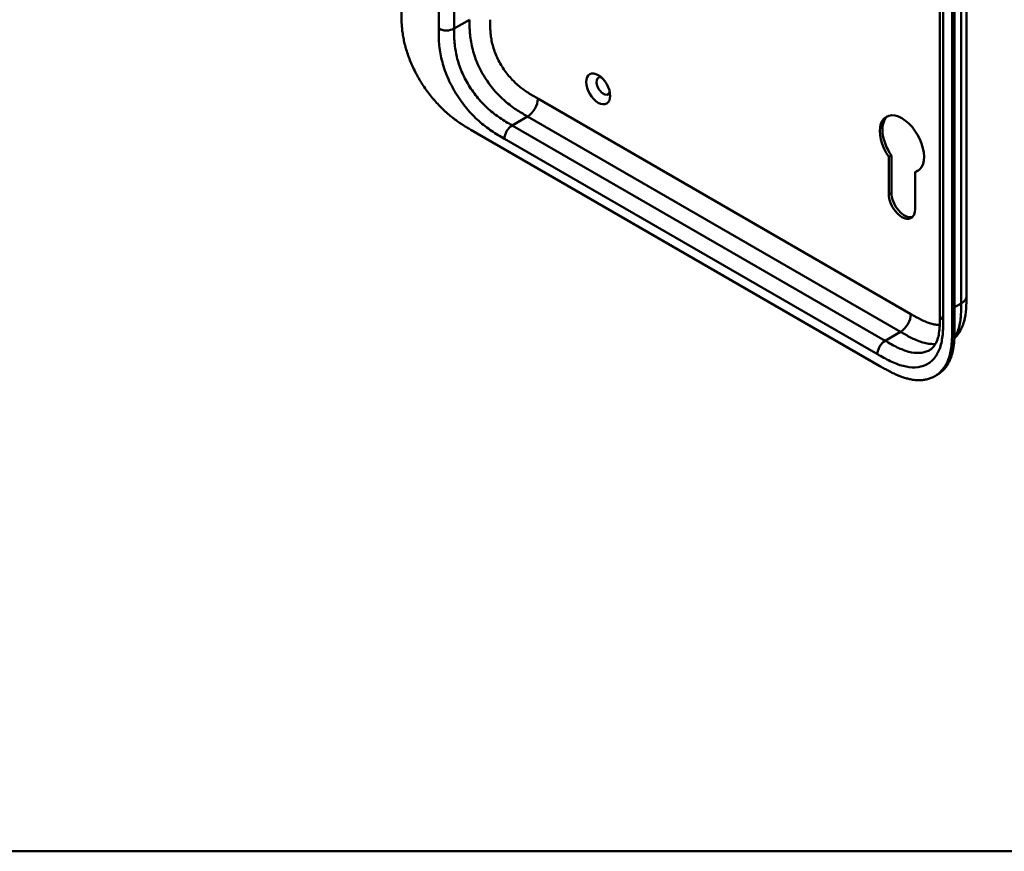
# Model space of a CAD drawing. Header units: millimetres. Extents: x 20 to 833, y 20 to 574.
# Tile 1 of 10: x 128 to 236, y 20 to 111. Entities that reach past the tile are written whole.
import ezdxf

# ---------------------------------------------------------------- set-up
doc = ezdxf.new("R2010")
doc.units = ezdxf.units.MM
doc.header["$LTSCALE"] = 2
for name, color, linetype, lineweight in [('Sichtbare Kanten(DIN)', 7, 'Continuous', 50), ('Sichtbare tangentiale Kanten(DIN)', 7, 'Continuous', 50), ('Skizziergeometrie(DIN)', 7, 'Continuous', 50)]:
    doc.layers.add(name, color=color, linetype=linetype, lineweight=lineweight)

# ---------------------------------------------------------------- blocks, each defined once
blk = doc.blocks.new('Ränder Standardrahmen')
at = {"layer": 'Skizziergeometrie(DIN)', "flags": 128}
blk.add_lwpolyline([(10, 10), (10, 287), (410, 287), (410, 10), (10, 10)], dxfattribs=at)

msp = doc.modelspace()

# ---------------------------------------------------------------- linework, layer by layer
at = {"layer": 'Sichtbare Kanten(DIN)'}
for p, q in [((229.33, 78.88), (229.33, 140.748)), ((230.672, 77.492), (230.672, 140.013)), ((230.946, 140.171), (230.946, 77.65)), ((177.791, 99.275), (222.741, 73.323)), ((223.714, 96.301), (223.997, 96.464)), ((223.714, 92.194), (223.714, 96.301)), ((223.997, 96.464), (223.997, 92.357)), ((226.599, 94.635), (226.882, 94.798)), ((226.599, 94.635), (226.599, 90.528)), ((232.248, 81.003), (232.248, 81.003)), ((229.33, 78.88), (229.33, 78.88)), ((228.763, 72.204), (229.037, 72.363))]:
    msp.add_line(p, q, dxfattribs=at)
msp.add_ellipse((191.781, 103.772), major_axis=(-0.93, 1.611), ratio=0.5773503, dxfattribs=at)
for centre, major_axis, start_param, end_param in [((192.347, 104.098), (-0.53, 0.918), 5.8272815, 9.8806818), ((225.156, 97.73), (-1.72, 2.979), 2.9909631, 8.0045316), ((225.439, 97.893), (-1.72, 2.979), 0.0823146, 1.7213463), ((225.439, 97.893), (1.72, -2.979), 6.1325557, 6.2008707), ((225.156, 91.361), (1.02, -1.767), 3.9269908, 7.0685835), ((225.439, 91.524), (1.02, -1.767), 3.9269908, 6.1440888)]:
    msp.add_ellipse(centre, major_axis=major_axis, ratio=0.5773503, start_param=start_param, end_param=end_param, dxfattribs=at)
for points, knots in [([(232.248, 142.871), (232.248, 131.984), (232.248, 121.097), (232.248, 100.475), (232.248, 90.739), (232.248, 81.003)], [0, 0, 0, 0, 10, 10, 18.9431405, 18.9431405, 18.9431405, 18.9431405]), ([(170.143, 112.438), (170.143, 112.257), (170.144, 111.892), (170.153, 111.425), (170.175, 110.946), (170.204, 110.554), (170.259, 110.052), (170.32, 109.641), (170.418, 109.116), (170.516, 108.687), (170.664, 108.144), (170.801, 107.703), (170.999, 107.148), (171.177, 106.702), (171.423, 106.145), (171.639, 105.701), (171.931, 105.152), (172.182, 104.719), (172.514, 104.189), (172.794, 103.775), (173.159, 103.274), (173.463, 102.886), (173.855, 102.422), (174.177, 102.068), (174.587, 101.648), (174.921, 101.331), (175.342, 100.959), (175.682, 100.68), (176.107, 100.356), (176.447, 100.114), (176.871, 99.832), (177.292, 99.568), (177.626, 99.371), (177.791, 99.275)], [0.02325842, 0.02325842, 0.02325842, 0.02325842, 0.06395557, 0.10465272, 0.12500129, 0.16569844, 0.18604701, 0.22674416, 0.24709273, 0.28778988, 0.30813845, 0.3488356, 0.36918417, 0.40988132, 0.43022989, 0.47092704, 0.49127561, 0.53197276, 0.55232133, 0.59301848, 0.61336705, 0.6540642, 0.67441277, 0.71510992, 0.73545849, 0.77615564, 0.79650421, 0.83720136, 0.85754993, 0.89824708, 0.91859565, 0.9592928, 0.99998994, 0.99998994, 0.99998994, 0.99998994]), ([(232.248, 81.003), (232.248, 80.099), (232.233, 79.123), (231.849, 77.774), (231.659, 77.337), (231.263, 76.735), (231.102, 76.534), (230.922, 76.351)], [0, 0, 0, 0, 0.8314943, 0.8314943, 1.2497137, 1.2497137, 1.4776959, 1.4776959, 1.4776959, 1.4776959]), ([(228.214, 75.086), (228.403, 75.195), (228.574, 75.347), (228.855, 75.744), (228.971, 75.975), (229.199, 76.661), (229.28, 77.183), (229.329, 78.112), (229.33, 78.492), (229.33, 78.88)], [0, 0, 0, 0, 0.4542191, 0.4542191, 0.8342826, 0.8342826, 1.3971655, 1.3971655, 1.7532148, 1.7532148, 1.7532148, 1.7532148]), ([(222.741, 73.323), (222.91, 73.225), (223.208, 73.054), (223.55, 72.864), (223.808, 72.727), (223.981, 72.638), (224.197, 72.531), (224.369, 72.449), (224.585, 72.351), (224.758, 72.278), (225.017, 72.175), (225.274, 72.081), (225.616, 71.975), (225.869, 71.91), (226.12, 71.856), (226.286, 71.827), (226.533, 71.793), (226.775, 71.771), (227.132, 71.763), (227.44, 71.782), (227.812, 71.839), (228.098, 71.912), (228.44, 72.036), (228.699, 72.162), (229.005, 72.352), (229.234, 72.531), (229.498, 72.786), (229.691, 73.016), (229.888, 73.302), (230.006, 73.508), (230.114, 73.725), (230.181, 73.875), (230.258, 74.069), (230.315, 74.229), (230.379, 74.436), (230.425, 74.605), (230.486, 74.866), (230.538, 75.134), (230.591, 75.504), (230.62, 75.788), (230.641, 76.075), (230.652, 76.269), (230.662, 76.513), (230.667, 76.708), (230.67, 76.954), (230.672, 77.199), (230.672, 77.394), (230.672, 77.492)], [0.00000945, 0.00000945, 0.00000945, 0.00000945, 0.04167564, 0.07292528, 0.08334182, 0.10417491, 0.11459146, 0.13542455, 0.1458411, 0.16667419, 0.17709074, 0.20834038, 0.22917347, 0.26042311, 0.27083965, 0.29167275, 0.30208929, 0.33333893, 0.35417202, 0.39583821, 0.4166713, 0.45833749, 0.47917058, 0.52083676, 0.54166985, 0.58333604, 0.60416913, 0.64583532, 0.66666841, 0.69791805, 0.70833459, 0.72916769, 0.73958423, 0.76041733, 0.77083387, 0.79166696, 0.80208351, 0.83333315, 0.85416624, 0.88541588, 0.89583243, 0.91666552, 0.92708206, 0.94791516, 0.9583317, 0.9791648, 0.99999789, 0.99999789, 0.99999789, 0.99999789]), ([(230.946, 77.65), (230.946, 77.553), (230.946, 77.357), (230.945, 77.112), (230.941, 76.867), (230.936, 76.671), (230.926, 76.427), (230.916, 76.234), (230.894, 75.946), (230.866, 75.662), (230.812, 75.293), (230.761, 75.024), (230.699, 74.764), (230.653, 74.594), (230.589, 74.387), (230.533, 74.227), (230.455, 74.033), (230.388, 73.883), (230.28, 73.666), (230.162, 73.461), (229.966, 73.174), (229.772, 72.945), (229.508, 72.689), (229.28, 72.512), (229.098, 72.398), (229.037, 72.363)], [-0.99999789, -0.99999789, -0.99999789, -0.99999789, -0.9791648, -0.9583317, -0.94791516, -0.92708206, -0.91666552, -0.89583243, -0.88541588, -0.85416624, -0.83333315, -0.80208351, -0.79166696, -0.77083387, -0.76041733, -0.73958423, -0.72916769, -0.70833459, -0.69791805, -0.66666841, -0.64583532, -0.60416913, -0.58333604, -0.54166985, -0.5212127, -0.5212127, -0.5212127, -0.5212127])]:
    msp.add_open_spline(points, degree=3, knots=knots, dxfattribs=at)
at = {"layer": 'Sichtbare tangentiale Kanten(DIN)'}
for p, q in [((174.245, 110.396), (174.245, 172.265)), ((175.942, 172.265), (175.942, 110.396)), ((229.682, 140.258), (229.682, 78.39)), ((175.942, 110.396), (177.639, 111.376)), ((185.145, 102.704), (226.136, 79.038)), ((184.014, 100.744), (182.317, 99.765)), ((184.014, 100.744), (225.004, 77.078)), ((182.317, 99.765), (223.307, 76.099)), ((222.459, 74.629), (181.468, 98.295)), ((223.714, 92.194), (223.997, 92.357)), ((230.946, 79.773), (231.662, 80.186)), ((225.004, 77.078), (223.307, 76.099)), ((230.672, 77.492), (230.946, 77.65))]:
    msp.add_line(p, q, dxfattribs=at)
for points, degree in [([(231.662, 80.186), (231.662, 111.12), (231.662, 142.054)], 2), ([(174.245, 110.396), (174.713, 110.126), (175.473, 110.126), (175.942, 110.396)], 3), ([(185.145, 102.704), (185.145, 101.983), (184.638, 101.105), (184.014, 100.744)], 3), ([(182.317, 99.765), (181.848, 99.494), (181.468, 98.836), (181.468, 98.295)], 3), ([(231.662, 80.186), (232.052, 80.412), (232.248, 80.707), (232.248, 81.003)], 3), ([(226.136, 79.038), (226.136, 78.317), (225.629, 77.439), (225.004, 77.078)], 3), ([(229.33, 78.88), (229.33, 78.702), (229.448, 78.525), (229.682, 78.39)], 3), ([(223.307, 76.099), (222.838, 75.828), (222.459, 75.17), (222.459, 74.629)], 3)]:
    msp.add_open_spline(points, degree=degree, dxfattribs=at)
for points, knots in [([(181.468, 98.295), (181.24, 98.426), (180.774, 98.696), (180.061, 99.145), (179.347, 99.657), (178.409, 100.435), (177.284, 101.598), (176.098, 103.253), (175.156, 105.082), (174.636, 106.646), (174.39, 107.862), (174.285, 108.747), (174.245, 109.597), (174.245, 110.135), (174.245, 110.396)], [0, 0, 0, 0, 0.2435028, 0.4870041, 0.7305055, 0.9740068, 1.4610095, 1.9480122, 2.4350149, 2.9220176, 3.1655189, 3.4090202, 3.6525216, 3.8960229, 3.8960229, 3.8960229, 3.8960229]), ([(175.942, 110.396), (175.942, 110.135), (175.942, 109.618), (175.979, 108.843), (176.072, 108.065), (176.284, 107.019), (176.725, 105.694), (177.525, 104.14), (178.539, 102.724), (179.51, 101.719), (180.336, 101.034), (180.976, 100.574), (181.637, 100.157), (182.089, 99.896), (182.317, 99.765)], [0, 0, 0, 0, 0.2435013, 0.4870027, 0.730504, 0.9740054, 1.4610081, 1.9480107, 2.4350134, 2.9220161, 3.1655175, 3.4090188, 3.6525201, 3.8960223, 3.8960223, 3.8960223, 3.8960223]), ([(177.639, 111.376), (177.639, 111.181), (177.639, 110.977), (177.645, 110.546), (177.652, 110.318), (177.682, 109.839), (177.705, 109.588), (177.773, 109.066), (177.82, 108.794), (177.942, 108.232), (178.019, 107.942), (178.203, 107.352), (178.312, 107.054), (178.558, 106.46), (178.695, 106.165), (178.995, 105.585), (179.158, 105.301), (179.502, 104.752), (179.684, 104.487), (180.062, 103.979), (180.258, 103.736), (180.662, 103.276), (180.869, 103.058), (181.286, 102.652), (181.496, 102.464), (181.911, 102.117), (182.116, 101.958), (182.519, 101.666), (182.717, 101.531), (183.105, 101.282), (183.294, 101.166), (183.66, 100.948), (183.838, 100.846), (184.014, 100.744)], [0.0000002, 0.0000002, 0.0000002, 0.0000002, 0.1831963, 0.1831963, 0.378667, 0.378667, 0.5871988, 0.5871988, 0.8091499, 0.8091499, 1.0441196, 1.0441196, 1.2905728, 1.2905728, 1.5455717, 1.5455717, 1.8048476, 1.8048476, 2.0633634, 2.0633634, 2.3162239, 2.3162239, 2.5595182, 2.5595182, 2.7907362, 2.7907362, 3.0087154, 3.0087154, 3.2133189, 3.2133189, 3.4050615, 3.4050615, 3.5848282, 3.5848282, 3.5848282, 3.5848282]), ([(179.902, 111.376), (179.902, 111.299), (179.902, 111.223), (179.902, 111.146), (179.902, 111.099), (179.902, 111.052), (179.902, 111.004), (179.902, 110.981), (179.903, 110.957), (179.903, 110.934), (179.903, 110.887), (179.904, 110.839), (179.905, 110.792), (179.905, 110.767), (179.905, 110.742), (179.906, 110.717), (179.906, 110.691), (179.907, 110.666), (179.907, 110.641), (179.909, 110.591), (179.91, 110.54), (179.912, 110.487), (179.915, 110.385), (179.92, 110.286), (179.926, 110.183), (179.926, 110.18), (179.927, 110.178), (179.927, 110.175), (179.94, 109.966), (179.958, 109.763), (179.986, 109.555), (179.986, 109.552), (179.986, 109.549), (179.987, 109.546), (180.015, 109.336), (180.051, 109.123), (180.098, 108.907), (180.098, 108.905), (180.099, 108.904), (180.099, 108.902), (180.147, 108.682), (180.206, 108.458), (180.276, 108.235), (180.347, 108.01), (180.43, 107.781), (180.523, 107.556), (180.616, 107.329), (180.722, 107.102), (180.836, 106.881), (180.951, 106.66), (181.076, 106.44), (181.209, 106.228), (181.342, 106.017), (181.483, 105.811), (181.63, 105.613), (181.777, 105.416), (181.931, 105.226), (182.089, 105.045), (182.247, 104.865), (182.412, 104.692), (182.577, 104.531), (182.578, 104.53), (182.579, 104.529), (182.58, 104.528), (182.744, 104.368), (182.913, 104.217), (183.082, 104.075), (183.084, 104.074), (183.085, 104.073), (183.087, 104.071), (183.254, 103.932), (183.421, 103.802), (183.591, 103.679), (183.594, 103.677), (183.596, 103.675), (183.599, 103.673), (183.767, 103.552), (183.933, 103.439), (184.107, 103.326), (184.11, 103.325), (184.112, 103.324), (184.114, 103.322), (184.2, 103.267), (184.283, 103.214), (184.369, 103.162), (184.456, 103.108), (184.543, 103.056), (184.631, 103.004), (184.803, 102.902), (184.974, 102.803), (185.145, 102.704)], [0, 0, 0, 0, 0.0706021, 0.0706021, 0.0706021, 0.1137345, 0.1137345, 0.1137345, 0.1353008, 0.1353008, 0.1353008, 0.1784332, 0.1784332, 0.1784332, 0.2012935, 0.2012935, 0.2012935, 0.2241537, 0.2241537, 0.2241537, 0.2698741, 0.2698741, 0.2698741, 0.3591194, 0.3591194, 0.3591194, 0.3613149, 0.3613149, 0.3613149, 0.5416681, 0.5416681, 0.5416681, 0.544386, 0.544386, 0.544386, 0.7261845, 0.7261845, 0.7261845, 0.7275109, 0.7275109, 0.7275109, 0.9125996, 0.9125996, 0.9125996, 1.0994646, 1.0994646, 1.0994646, 1.2874424, 1.2874424, 1.2874424, 1.4758528, 1.4758528, 1.4758528, 1.6636517, 1.6636517, 1.6636517, 1.8511233, 1.8511233, 1.8511233, 2.0385317, 2.0385317, 2.0385317, 2.0396163, 2.0396163, 2.0396163, 2.2247423, 2.2247423, 2.2247423, 2.2263922, 2.2263922, 2.2263922, 2.408543, 2.408543, 2.408543, 2.4113526, 2.4113526, 2.4113526, 2.5914161, 2.5914161, 2.5914161, 2.5935787, 2.5935787, 2.5935787, 2.6828378, 2.6828378, 2.6828378, 2.7746209, 2.7746209, 2.7746209, 2.9561272, 2.9561272, 2.9561272, 2.9561272]), ([(230.928, 76.481), (231.009, 76.597), (231.083, 76.722), (231.149, 76.853), (231.247, 77.047), (231.329, 77.257), (231.395, 77.478), (231.462, 77.697), (231.512, 77.925), (231.551, 78.162), (231.588, 78.389), (231.613, 78.625), (231.63, 78.869), (231.646, 79.094), (231.654, 79.326), (231.658, 79.559), (231.662, 79.769), (231.662, 79.981), (231.662, 80.186)], [2.3957545, 2.3957545, 2.3957545, 2.3957545, 2.5682979, 2.5682979, 2.5682979, 2.8218991, 2.8218991, 2.8218991, 3.0746122, 3.0746122, 3.0746122, 3.3175525, 3.3175525, 3.3175525, 3.5408138, 3.5408138, 3.5408138, 3.7412926, 3.7412926, 3.7412926, 3.7412926]), ([(226.136, 79.038), (226.182, 79.011), (226.228, 78.985), (226.274, 78.958), (226.4, 78.886), (226.525, 78.814), (226.65, 78.744), (226.693, 78.72), (226.736, 78.696), (226.779, 78.672), (226.801, 78.66), (226.822, 78.648), (226.844, 78.637), (226.865, 78.625), (226.887, 78.613), (226.909, 78.601), (226.997, 78.554), (227.08, 78.51), (227.167, 78.466), (227.169, 78.465), (227.171, 78.464), (227.173, 78.462), (227.348, 78.373), (227.514, 78.294), (227.682, 78.222), (227.684, 78.221), (227.687, 78.22), (227.69, 78.219), (227.859, 78.146), (228.027, 78.082), (228.194, 78.029), (228.195, 78.029), (228.197, 78.028), (228.198, 78.028), (228.368, 77.974), (228.536, 77.93), (228.7, 77.901), (228.701, 77.9), (228.702, 77.9), (228.703, 77.9), (228.869, 77.87), (229.033, 77.853), (229.191, 77.851), (229.233, 77.85), (229.274, 77.851), (229.315, 77.852)], [0, 0, 0, 0, 0.0490671, 0.0490671, 0.0490671, 0.1818725, 0.1818725, 0.1818725, 0.2275822, 0.2275822, 0.2275822, 0.2504376, 0.2504376, 0.2504376, 0.2732931, 0.2732931, 0.2732931, 0.3625526, 0.3625526, 0.3625526, 0.3647147, 0.3647147, 0.3647147, 0.5447737, 0.5447737, 0.5447737, 0.5475879, 0.5475879, 0.5475879, 0.7297386, 0.7297386, 0.7297386, 0.7313885, 0.7313885, 0.7313885, 0.9165146, 0.9165146, 0.9165146, 0.9175992, 0.9175992, 0.9175992, 1.1050076, 1.1050076, 1.1050076, 1.1542348, 1.1542348, 1.1542348, 1.1542348]), ([(229.682, 78.39), (229.682, 78.129), (229.682, 77.591), (229.642, 76.786), (229.536, 76.023), (229.291, 75.09), (228.771, 74.127), (227.828, 73.387), (226.643, 73.101), (225.517, 73.237), (224.579, 73.542), (223.866, 73.854), (223.152, 74.229), (222.686, 74.497), (222.459, 74.629)], [18.388359, 18.388359, 18.388359, 18.388359, 18.6318621, 18.8753634, 19.1188646, 19.3623659, 19.8493685, 20.336371, 20.8233735, 21.3103761, 21.5538774, 21.7973786, 22.0408799, 22.2843826, 22.2843826, 22.2843826, 22.2843826]), ([(225.004, 77.078), (225.18, 76.977), (225.358, 76.874), (225.724, 76.669), (225.913, 76.566), (226.3, 76.369), (226.498, 76.274), (226.902, 76.101), (227.107, 76.023), (227.522, 75.89), (227.732, 75.837), (228.149, 75.761), (228.356, 75.74), (228.652, 75.736), (228.748, 75.739), (228.842, 75.746)], [0, 0, 0, 0, 0.1797666, 0.1797666, 0.3715093, 0.3715093, 0.5761128, 0.5761128, 0.794092, 0.794092, 1.0253099, 1.0253099, 1.2686043, 1.2686043, 1.3893683, 1.3893683, 1.3893683, 1.3893683]), ([(223.307, 76.099), (223.535, 75.967), (223.986, 75.707), (224.647, 75.36), (225.288, 75.081), (226.113, 74.812), (227.085, 74.697), (227.818, 74.874), (228.165, 75.057), (228.214, 75.086)], [18.3883596, 18.3883596, 18.3883596, 18.3883596, 18.6318617, 18.875363, 19.1188643, 19.3623656, 19.8493681, 20.3363707, 20.4193026, 20.4193026, 20.4193026, 20.4193026])]:
    msp.add_open_spline(points, degree=3, knots=knots, dxfattribs=at)

# ---------------------------------------------------------------- block references
at = {"xscale": 2, "yscale": 2, "zscale": 2}
msp.add_blockref('Ränder Standardrahmen', (0, 0), dxfattribs=at)

doc.saveas('drawing.dxf')
